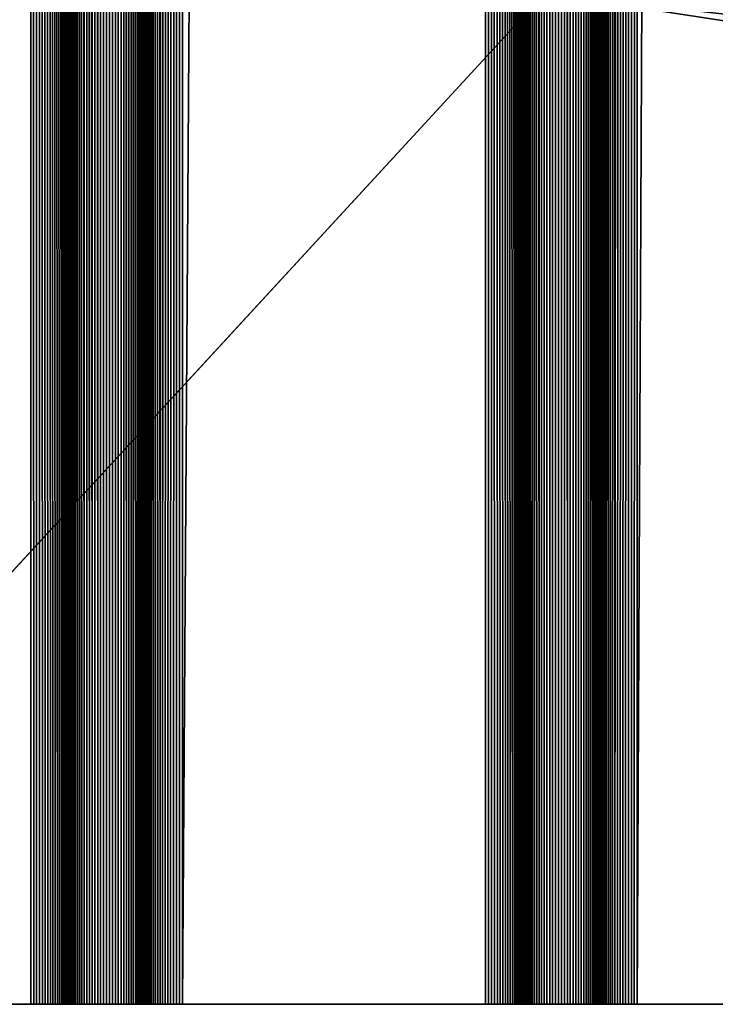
# Model space of a CAD drawing. Extents: x -226 to 226, y -900 to 900.
# Tile 2 of 256: x -218 to -204, y -900 to -881. Entities that reach past the tile are written whole.
import ezdxf

# ---------------------------------------------------------------- set-up
doc = ezdxf.new("R2010")
doc.units = 0
doc.header["$LTSCALE"] = 65.185185
for name, color, linetype in [('363', 7, 'CONTINUOUS'), ('455', 7, 'CONTINUOUS'), ('456', 7, 'CONTINUOUS'), ('457', 7, 'CONTINUOUS'), ('458', 7, 'CONTINUOUS'), ('459', 7, 'CONTINUOUS'), ('460', 7, 'CONTINUOUS'), ('461', 7, 'CONTINUOUS'), ('462', 7, 'CONTINUOUS'), ('463', 7, 'CONTINUOUS'), ('464', 7, 'CONTINUOUS'), ('465', 7, 'CONTINUOUS'), ('466', 7, 'CONTINUOUS'), ('467', 7, 'CONTINUOUS'), ('475', 7, 'CONTINUOUS')]:
    doc.layers.add(name, color=color, linetype=linetype)

msp = doc.modelspace()

# ---------------------------------------------------------------- linework, layer by layer
at = {"layer": '363', "color": 7, "linetype": 'CONTINUOUS'}
for points in [[(-226, -900), (-226, 900), (-207.585, -880), (-226, -900)], [(-76, -900), (-226, -900), (-207.585, -880), (-76, -900)], [(-181.5, -883), (-76, -900), (-207.585, -880), (-181.5, -883)], [(-181.5, -880), (-181.5, -883), (-207.585, -880), (-181.5, -880)]]:
    msp.add_3dface(points, dxfattribs=at)
at = {"layer": '455', "color": 7, "linetype": 'CONTINUOUS'}
for points in [[(-205.75, -900, 1.9), (-201.75, -900, 1.9), (-201.75, 0, 1.9), (-205.75, -900, 1.9)], [(-205.75, -900, 1.9), (-201.75, 0, 1.9), (-205.75, 0, 1.9), (-205.75, -900, 1.9)]]:
    msp.add_3dface(points, dxfattribs=at)
at = {"layer": '456', "color": 7, "linetype": 'CONTINUOUS'}
for points in [[(-206.5, -900, 2.65), (-206.498, -900, 2.591), (-206.5, 0, 2.65), (-206.5, -900, 2.65)], [(-206.491, -900, 2.533), (-206.479, -900, 2.475), (-206.5, 0, 2.65), (-206.491, -900, 2.533)], [(-206.498, -900, 2.591), (-206.491, -900, 2.533), (-206.5, 0, 2.65), (-206.498, -900, 2.591)], [(-206.479, -900, 2.475), (-206.463, -900, 2.418), (-206.5, 0, 2.65), (-206.479, -900, 2.475)], [(-206.463, -900, 2.418), (-206.443, -900, 2.363), (-206.5, 0, 2.65), (-206.463, -900, 2.418)], [(-206.443, -900, 2.363), (-206.418, -900, 2.31), (-206.5, 0, 2.65), (-206.443, -900, 2.363)], [(-206.418, -900, 2.31), (-206.389, -900, 2.258), (-206.5, 0, 2.65), (-206.418, -900, 2.31)], [(-206.389, -900, 2.258), (-206.357, -900, 2.209), (-206.5, 0, 2.65), (-206.389, -900, 2.258)], [(-206.357, -900, 2.209), (-206.32, -900, 2.163), (-206.5, 0, 2.65), (-206.357, -900, 2.209)], [(-206.32, -900, 2.163), (-206.28, -900, 2.12), (-206.5, 0, 2.65), (-206.32, -900, 2.163)], [(-206.28, -900, 2.12), (-206.237, -900, 2.08), (-206.5, 0, 2.65), (-206.28, -900, 2.12)], [(-206.237, -900, 2.08), (-206.191, -900, 2.043), (-206.5, 0, 2.65), (-206.237, -900, 2.08)], [(-206.191, -900, 2.043), (-205.75, 0, 1.9), (-206.5, 0, 2.65), (-206.191, -900, 2.043)], [(-206.142, -900, 2.011), (-205.75, 0, 1.9), (-206.191, -900, 2.043), (-206.142, -900, 2.011)], [(-206.09, -900, 1.982), (-205.75, 0, 1.9), (-206.142, -900, 2.011), (-206.09, -900, 1.982)], [(-206.037, -900, 1.957), (-205.75, 0, 1.9), (-206.09, -900, 1.982), (-206.037, -900, 1.957)], [(-205.982, -900, 1.937), (-205.75, 0, 1.9), (-206.037, -900, 1.957), (-205.982, -900, 1.937)], [(-205.925, -900, 1.921), (-205.75, 0, 1.9), (-205.982, -900, 1.937), (-205.925, -900, 1.921)], [(-205.867, -900, 1.909), (-205.75, 0, 1.9), (-205.925, -900, 1.921), (-205.867, -900, 1.909)], [(-205.809, -900, 1.902), (-205.75, 0, 1.9), (-205.867, -900, 1.909), (-205.809, -900, 1.902)], [(-205.75, -900, 1.9), (-205.75, 0, 1.9), (-205.809, -900, 1.902), (-205.75, -900, 1.9)]]:
    msp.add_3dface(points, dxfattribs=at)
at = {"layer": '457', "color": 7, "linetype": 'CONTINUOUS'}
for points in [[(-206.5, -900, 6.15), (-206.5, -900, 2.65), (-206.5, 0, 2.65), (-206.5, -900, 6.15)], [(-206.5, -900, 6.15), (-206.5, 0, 2.65), (-206.5, 0, 6.15), (-206.5, -900, 6.15)]]:
    msp.add_3dface(points, dxfattribs=at)
at = {"layer": '458', "color": 7, "linetype": 'CONTINUOUS'}
for points in [[(-207.737, 900, 6.72), (-208, 0, 6.15), (-207.691, -900, 6.757), (-207.737, 900, 6.72)], [(-207.691, -900, 6.757), (-207.691, 900, 6.757), (-207.737, 900, 6.72), (-207.691, -900, 6.757)], [(-207.691, -900, 6.757), (-207.642, -900, 6.789), (-207.691, 900, 6.757), (-207.691, -900, 6.757)], [(-207.642, -900, 6.789), (-207.642, 900, 6.789), (-207.691, 900, 6.757), (-207.642, -900, 6.789)], [(-207.642, -900, 6.789), (-207.59, -900, 6.818), (-207.642, 900, 6.789), (-207.642, -900, 6.789)], [(-207.59, -900, 6.818), (-207.59, 900, 6.818), (-207.642, 900, 6.789), (-207.59, -900, 6.818)], [(-207.59, -900, 6.818), (-207.537, -900, 6.843), (-207.59, 900, 6.818), (-207.59, -900, 6.818)], [(-207.537, -900, 6.843), (-207.537, 900, 6.843), (-207.59, 900, 6.818), (-207.537, -900, 6.843)], [(-207.537, -900, 6.843), (-207.482, -900, 6.863), (-207.537, 900, 6.843), (-207.537, -900, 6.843)], [(-207.482, -900, 6.863), (-207.482, 900, 6.863), (-207.537, 900, 6.843), (-207.482, -900, 6.863)], [(-207.482, -900, 6.863), (-207.425, -900, 6.879), (-207.482, 900, 6.863), (-207.482, -900, 6.863)], [(-207.425, -900, 6.879), (-207.425, 900, 6.879), (-207.482, 900, 6.863), (-207.425, -900, 6.879)], [(-207.425, -900, 6.879), (-207.367, -900, 6.891), (-207.425, 900, 6.879), (-207.425, -900, 6.879)], [(-207.367, -900, 6.891), (-207.367, 900, 6.891), (-207.425, 900, 6.879), (-207.367, -900, 6.891)], [(-207.367, -900, 6.891), (-207.309, -900, 6.898), (-207.367, 900, 6.891), (-207.367, -900, 6.891)], [(-207.309, -900, 6.898), (-207.309, 900, 6.898), (-207.367, 900, 6.891), (-207.309, -900, 6.898)], [(-207.309, -900, 6.898), (-207.25, -900, 6.9), (-207.309, 900, 6.898), (-207.309, -900, 6.898)], [(-207.25, -900, 6.9), (-207.25, 900, 6.9), (-207.309, 900, 6.898), (-207.25, -900, 6.9)], [(-207.25, -900, 6.9), (-207.191, -900, 6.898), (-207.25, 900, 6.9), (-207.25, -900, 6.9)], [(-207.191, -900, 6.898), (-207.191, 900, 6.898), (-207.25, 900, 6.9), (-207.191, -900, 6.898)], [(-207.191, -900, 6.898), (-207.133, -900, 6.891), (-207.191, 900, 6.898), (-207.191, -900, 6.898)], [(-207.133, -900, 6.891), (-207.133, 900, 6.891), (-207.191, 900, 6.898), (-207.133, -900, 6.891)], [(-207.133, -900, 6.891), (-207.075, -900, 6.879), (-207.133, 900, 6.891), (-207.133, -900, 6.891)], [(-207.075, -900, 6.879), (-207.075, 900, 6.879), (-207.133, 900, 6.891), (-207.075, -900, 6.879)], [(-207.075, -900, 6.879), (-207.018, -900, 6.863), (-207.075, 900, 6.879), (-207.075, -900, 6.879)], [(-207.018, -900, 6.863), (-207.018, 900, 6.863), (-207.075, 900, 6.879), (-207.018, -900, 6.863)], [(-207.018, -900, 6.863), (-206.963, -900, 6.843), (-207.018, 900, 6.863), (-207.018, -900, 6.863)], [(-206.963, -900, 6.843), (-206.963, 900, 6.843), (-207.018, 900, 6.863), (-206.963, -900, 6.843)], [(-206.963, -900, 6.843), (-206.91, -900, 6.818), (-206.963, 900, 6.843), (-206.963, -900, 6.843)], [(-206.91, -900, 6.818), (-206.91, 900, 6.818), (-206.963, 900, 6.843), (-206.91, -900, 6.818)], [(-206.91, -900, 6.818), (-206.858, -900, 6.789), (-206.91, 900, 6.818), (-206.91, -900, 6.818)], [(-206.858, -900, 6.789), (-206.858, 900, 6.789), (-206.91, 900, 6.818), (-206.858, -900, 6.789)], [(-206.858, -900, 6.789), (-206.809, -900, 6.757), (-206.858, 900, 6.789), (-206.858, -900, 6.789)], [(-206.809, -900, 6.757), (-206.809, 900, 6.757), (-206.858, 900, 6.789), (-206.809, -900, 6.757)], [(-206.809, -900, 6.757), (-206.763, -900, 6.72), (-206.809, 900, 6.757), (-206.809, -900, 6.757)], [(-206.763, -900, 6.72), (-206.5, 0, 6.15), (-206.809, 900, 6.757), (-206.763, -900, 6.72)], [(-208, -900, 6.15), (-207.998, -900, 6.209), (-208, 0, 6.15), (-208, -900, 6.15)], [(-207.991, -900, 6.267), (-207.979, -900, 6.325), (-208, 0, 6.15), (-207.991, -900, 6.267)], [(-207.998, -900, 6.209), (-207.991, -900, 6.267), (-208, 0, 6.15), (-207.998, -900, 6.209)], [(-207.979, -900, 6.325), (-207.963, -900, 6.382), (-208, 0, 6.15), (-207.979, -900, 6.325)], [(-207.963, -900, 6.382), (-207.943, -900, 6.437), (-208, 0, 6.15), (-207.963, -900, 6.382)], [(-207.943, -900, 6.437), (-207.918, -900, 6.49), (-208, 0, 6.15), (-207.943, -900, 6.437)], [(-207.918, -900, 6.49), (-207.889, -900, 6.542), (-208, 0, 6.15), (-207.918, -900, 6.49)], [(-207.889, -900, 6.542), (-207.857, -900, 6.591), (-208, 0, 6.15), (-207.889, -900, 6.542)], [(-207.857, -900, 6.591), (-207.82, -900, 6.637), (-208, 0, 6.15), (-207.857, -900, 6.591)], [(-207.82, -900, 6.637), (-207.78, -900, 6.68), (-208, 0, 6.15), (-207.82, -900, 6.637)], [(-207.78, -900, 6.68), (-207.737, -900, 6.72), (-208, 0, 6.15), (-207.78, -900, 6.68)], [(-207.737, -900, 6.72), (-207.691, -900, 6.757), (-208, 0, 6.15), (-207.737, -900, 6.72)], [(-206.72, -900, 6.68), (-206.5, 0, 6.15), (-206.763, -900, 6.72), (-206.72, -900, 6.68)], [(-206.68, -900, 6.637), (-206.5, 0, 6.15), (-206.72, -900, 6.68), (-206.68, -900, 6.637)], [(-206.643, -900, 6.591), (-206.5, 0, 6.15), (-206.68, -900, 6.637), (-206.643, -900, 6.591)], [(-206.611, -900, 6.542), (-206.5, 0, 6.15), (-206.643, -900, 6.591), (-206.611, -900, 6.542)], [(-206.582, -900, 6.49), (-206.5, 0, 6.15), (-206.611, -900, 6.542), (-206.582, -900, 6.49)], [(-206.557, -900, 6.437), (-206.5, 0, 6.15), (-206.582, -900, 6.49), (-206.557, -900, 6.437)], [(-206.537, -900, 6.382), (-206.5, 0, 6.15), (-206.557, -900, 6.437), (-206.537, -900, 6.382)], [(-206.521, -900, 6.325), (-206.5, 0, 6.15), (-206.537, -900, 6.382), (-206.521, -900, 6.325)], [(-206.509, -900, 6.267), (-206.5, 0, 6.15), (-206.521, -900, 6.325), (-206.509, -900, 6.267)], [(-206.502, -900, 6.209), (-206.5, 0, 6.15), (-206.509, -900, 6.267), (-206.502, -900, 6.209)], [(-206.5, -900, 6.15), (-206.5, 0, 6.15), (-206.502, -900, 6.209), (-206.5, -900, 6.15)]]:
    msp.add_3dface(points, dxfattribs=at)
at = {"layer": '459', "color": 7, "linetype": 'CONTINUOUS'}
for points in [[(-208, -900, 2.65), (-208, -900, 6.15), (-208, 0, 6.15), (-208, -900, 2.65)], [(-208, -900, 2.65), (-208, 0, 6.15), (-208, 0, 2.65), (-208, -900, 2.65)]]:
    msp.add_3dface(points, dxfattribs=at)
at = {"layer": '460', "color": 7, "linetype": 'CONTINUOUS'}
for points in [[(-208.75, -900, 1.9), (-208.691, -900, 1.902), (-208.75, 0, 1.9), (-208.75, -900, 1.9)], [(-208.633, -900, 1.909), (-208.575, -900, 1.921), (-208.75, 0, 1.9), (-208.633, -900, 1.909)], [(-208.691, -900, 1.902), (-208.633, -900, 1.909), (-208.75, 0, 1.9), (-208.691, -900, 1.902)], [(-208.575, -900, 1.921), (-208.518, -900, 1.937), (-208.75, 0, 1.9), (-208.575, -900, 1.921)], [(-208.518, -900, 1.937), (-208.463, -900, 1.957), (-208.75, 0, 1.9), (-208.518, -900, 1.937)], [(-208.463, -900, 1.957), (-208.41, -900, 1.982), (-208.75, 0, 1.9), (-208.463, -900, 1.957)], [(-208.41, -900, 1.982), (-208.358, -900, 2.011), (-208.75, 0, 1.9), (-208.41, -900, 1.982)], [(-208.358, -900, 2.011), (-208.309, -900, 2.043), (-208.75, 0, 1.9), (-208.358, -900, 2.011)], [(-208.309, -900, 2.043), (-208.263, -900, 2.08), (-208.75, 0, 1.9), (-208.309, -900, 2.043)], [(-208.263, -900, 2.08), (-208.22, -900, 2.12), (-208.75, 0, 1.9), (-208.263, -900, 2.08)], [(-208.22, -900, 2.12), (-208.18, -900, 2.163), (-208.75, 0, 1.9), (-208.22, -900, 2.12)], [(-208.18, -900, 2.163), (-208.143, -900, 2.209), (-208.75, 0, 1.9), (-208.18, -900, 2.163)], [(-208.143, -900, 2.209), (-208, 0, 2.65), (-208.75, 0, 1.9), (-208.143, -900, 2.209)], [(-208.111, -900, 2.258), (-208, 0, 2.65), (-208.143, -900, 2.209), (-208.111, -900, 2.258)], [(-208.082, -900, 2.31), (-208, 0, 2.65), (-208.111, -900, 2.258), (-208.082, -900, 2.31)], [(-208.057, -900, 2.363), (-208, 0, 2.65), (-208.082, -900, 2.31), (-208.057, -900, 2.363)], [(-208.037, -900, 2.418), (-208, 0, 2.65), (-208.057, -900, 2.363), (-208.037, -900, 2.418)], [(-208.021, -900, 2.475), (-208, 0, 2.65), (-208.037, -900, 2.418), (-208.021, -900, 2.475)], [(-208.009, -900, 2.533), (-208, 0, 2.65), (-208.021, -900, 2.475), (-208.009, -900, 2.533)], [(-208.002, -900, 2.591), (-208, 0, 2.65), (-208.009, -900, 2.533), (-208.002, -900, 2.591)], [(-208, -900, 2.65), (-208, 0, 2.65), (-208.002, -900, 2.591), (-208, -900, 2.65)]]:
    msp.add_3dface(points, dxfattribs=at)
at = {"layer": '461', "color": 7, "linetype": 'CONTINUOUS'}
for points in [[(-214.75, -900, 1.9), (-208.75, -900, 1.9), (-208.75, 0, 1.9), (-214.75, -900, 1.9)], [(-214.75, -900, 1.9), (-208.75, 0, 1.9), (-214.75, 0, 1.9), (-214.75, -900, 1.9)]]:
    msp.add_3dface(points, dxfattribs=at)
at = {"layer": '462', "color": 7, "linetype": 'CONTINUOUS'}
for points in [[(-215.5, -900, 2.65), (-215.498, -900, 2.591), (-215.5, 0, 2.65), (-215.5, -900, 2.65)], [(-215.491, -900, 2.533), (-215.479, -900, 2.475), (-215.5, 0, 2.65), (-215.491, -900, 2.533)], [(-215.498, -900, 2.591), (-215.491, -900, 2.533), (-215.5, 0, 2.65), (-215.498, -900, 2.591)], [(-215.479, -900, 2.475), (-215.463, -900, 2.418), (-215.5, 0, 2.65), (-215.479, -900, 2.475)], [(-215.463, -900, 2.418), (-215.443, -900, 2.363), (-215.5, 0, 2.65), (-215.463, -900, 2.418)], [(-215.443, -900, 2.363), (-215.418, -900, 2.31), (-215.5, 0, 2.65), (-215.443, -900, 2.363)], [(-215.418, -900, 2.31), (-215.389, -900, 2.258), (-215.5, 0, 2.65), (-215.418, -900, 2.31)], [(-215.389, -900, 2.258), (-215.357, -900, 2.209), (-215.5, 0, 2.65), (-215.389, -900, 2.258)], [(-215.357, -900, 2.209), (-215.32, -900, 2.163), (-215.5, 0, 2.65), (-215.357, -900, 2.209)], [(-215.32, -900, 2.163), (-215.28, -900, 2.12), (-215.5, 0, 2.65), (-215.32, -900, 2.163)], [(-215.28, -900, 2.12), (-215.237, -900, 2.08), (-215.5, 0, 2.65), (-215.28, -900, 2.12)], [(-215.237, -900, 2.08), (-215.191, -900, 2.043), (-215.5, 0, 2.65), (-215.237, -900, 2.08)], [(-215.191, -900, 2.043), (-214.75, 0, 1.9), (-215.5, 0, 2.65), (-215.191, -900, 2.043)], [(-215.142, -900, 2.011), (-214.75, 0, 1.9), (-215.191, -900, 2.043), (-215.142, -900, 2.011)], [(-215.09, -900, 1.982), (-214.75, 0, 1.9), (-215.142, -900, 2.011), (-215.09, -900, 1.982)], [(-215.037, -900, 1.957), (-214.75, 0, 1.9), (-215.09, -900, 1.982), (-215.037, -900, 1.957)], [(-214.982, -900, 1.937), (-214.75, 0, 1.9), (-215.037, -900, 1.957), (-214.982, -900, 1.937)], [(-214.925, -900, 1.921), (-214.75, 0, 1.9), (-214.982, -900, 1.937), (-214.925, -900, 1.921)], [(-214.867, -900, 1.909), (-214.75, 0, 1.9), (-214.925, -900, 1.921), (-214.867, -900, 1.909)], [(-214.809, -900, 1.902), (-214.75, 0, 1.9), (-214.867, -900, 1.909), (-214.809, -900, 1.902)], [(-214.75, -900, 1.9), (-214.75, 0, 1.9), (-214.809, -900, 1.902), (-214.75, -900, 1.9)]]:
    msp.add_3dface(points, dxfattribs=at)
at = {"layer": '463', "color": 7, "linetype": 'CONTINUOUS'}
for points in [[(-215.5, -900, 6.15), (-215.5, -900, 2.65), (-215.5, 0, 2.65), (-215.5, -900, 6.15)], [(-215.5, -900, 6.15), (-215.5, 0, 2.65), (-215.5, 0, 6.15), (-215.5, -900, 6.15)]]:
    msp.add_3dface(points, dxfattribs=at)
at = {"layer": '464', "color": 7, "linetype": 'CONTINUOUS'}
for points in [[(-216.737, 900, 6.72), (-217, 0, 6.15), (-216.691, -900, 6.757), (-216.737, 900, 6.72)], [(-216.691, -900, 6.757), (-216.691, 900, 6.757), (-216.737, 900, 6.72), (-216.691, -900, 6.757)], [(-216.691, -900, 6.757), (-216.642, -900, 6.789), (-216.691, 900, 6.757), (-216.691, -900, 6.757)], [(-216.642, -900, 6.789), (-216.642, 900, 6.789), (-216.691, 900, 6.757), (-216.642, -900, 6.789)], [(-216.642, -900, 6.789), (-216.59, -900, 6.818), (-216.642, 900, 6.789), (-216.642, -900, 6.789)], [(-216.59, -900, 6.818), (-216.59, 900, 6.818), (-216.642, 900, 6.789), (-216.59, -900, 6.818)], [(-216.59, -900, 6.818), (-216.537, -900, 6.843), (-216.59, 900, 6.818), (-216.59, -900, 6.818)], [(-216.537, -900, 6.843), (-216.537, 900, 6.843), (-216.59, 900, 6.818), (-216.537, -900, 6.843)], [(-216.537, -900, 6.843), (-216.482, -900, 6.863), (-216.537, 900, 6.843), (-216.537, -900, 6.843)], [(-216.482, -900, 6.863), (-216.482, 900, 6.863), (-216.537, 900, 6.843), (-216.482, -900, 6.863)], [(-216.482, -900, 6.863), (-216.425, -900, 6.879), (-216.482, 900, 6.863), (-216.482, -900, 6.863)], [(-216.425, -900, 6.879), (-216.425, 900, 6.879), (-216.482, 900, 6.863), (-216.425, -900, 6.879)], [(-216.425, -900, 6.879), (-216.367, -900, 6.891), (-216.425, 900, 6.879), (-216.425, -900, 6.879)], [(-216.367, -900, 6.891), (-216.367, 900, 6.891), (-216.425, 900, 6.879), (-216.367, -900, 6.891)], [(-216.367, -900, 6.891), (-216.309, -900, 6.898), (-216.367, 900, 6.891), (-216.367, -900, 6.891)], [(-216.309, -900, 6.898), (-216.309, 900, 6.898), (-216.367, 900, 6.891), (-216.309, -900, 6.898)], [(-216.309, -900, 6.898), (-216.25, -900, 6.9), (-216.309, 900, 6.898), (-216.309, -900, 6.898)], [(-216.25, -900, 6.9), (-216.25, 900, 6.9), (-216.309, 900, 6.898), (-216.25, -900, 6.9)], [(-216.25, -900, 6.9), (-216.191, -900, 6.898), (-216.25, 900, 6.9), (-216.25, -900, 6.9)], [(-216.191, -900, 6.898), (-216.191, 900, 6.898), (-216.25, 900, 6.9), (-216.191, -900, 6.898)], [(-216.191, -900, 6.898), (-216.133, -900, 6.891), (-216.191, 900, 6.898), (-216.191, -900, 6.898)], [(-216.133, -900, 6.891), (-216.133, 900, 6.891), (-216.191, 900, 6.898), (-216.133, -900, 6.891)], [(-216.133, -900, 6.891), (-216.075, -900, 6.879), (-216.133, 900, 6.891), (-216.133, -900, 6.891)], [(-216.075, -900, 6.879), (-216.075, 900, 6.879), (-216.133, 900, 6.891), (-216.075, -900, 6.879)], [(-216.075, -900, 6.879), (-216.018, -900, 6.863), (-216.075, 900, 6.879), (-216.075, -900, 6.879)], [(-216.018, -900, 6.863), (-216.018, 900, 6.863), (-216.075, 900, 6.879), (-216.018, -900, 6.863)], [(-216.018, -900, 6.863), (-215.963, -900, 6.843), (-216.018, 900, 6.863), (-216.018, -900, 6.863)], [(-215.963, -900, 6.843), (-215.963, 900, 6.843), (-216.018, 900, 6.863), (-215.963, -900, 6.843)], [(-215.963, -900, 6.843), (-215.91, -900, 6.818), (-215.963, 900, 6.843), (-215.963, -900, 6.843)], [(-215.91, -900, 6.818), (-215.91, 900, 6.818), (-215.963, 900, 6.843), (-215.91, -900, 6.818)], [(-215.91, -900, 6.818), (-215.858, -900, 6.789), (-215.91, 900, 6.818), (-215.91, -900, 6.818)], [(-215.858, -900, 6.789), (-215.858, 900, 6.789), (-215.91, 900, 6.818), (-215.858, -900, 6.789)], [(-215.858, -900, 6.789), (-215.809, -900, 6.757), (-215.858, 900, 6.789), (-215.858, -900, 6.789)], [(-215.809, -900, 6.757), (-215.809, 900, 6.757), (-215.858, 900, 6.789), (-215.809, -900, 6.757)], [(-215.809, -900, 6.757), (-215.763, -900, 6.72), (-215.809, 900, 6.757), (-215.809, -900, 6.757)], [(-215.763, -900, 6.72), (-215.5, 0, 6.15), (-215.809, 900, 6.757), (-215.763, -900, 6.72)], [(-217, -900, 6.15), (-216.998, -900, 6.209), (-217, 0, 6.15), (-217, -900, 6.15)], [(-216.991, -900, 6.267), (-216.979, -900, 6.325), (-217, 0, 6.15), (-216.991, -900, 6.267)], [(-216.998, -900, 6.209), (-216.991, -900, 6.267), (-217, 0, 6.15), (-216.998, -900, 6.209)], [(-216.979, -900, 6.325), (-216.963, -900, 6.382), (-217, 0, 6.15), (-216.979, -900, 6.325)], [(-216.963, -900, 6.382), (-216.943, -900, 6.437), (-217, 0, 6.15), (-216.963, -900, 6.382)], [(-216.943, -900, 6.437), (-216.918, -900, 6.49), (-217, 0, 6.15), (-216.943, -900, 6.437)], [(-216.918, -900, 6.49), (-216.889, -900, 6.542), (-217, 0, 6.15), (-216.918, -900, 6.49)], [(-216.889, -900, 6.542), (-216.857, -900, 6.591), (-217, 0, 6.15), (-216.889, -900, 6.542)], [(-216.857, -900, 6.591), (-216.82, -900, 6.637), (-217, 0, 6.15), (-216.857, -900, 6.591)], [(-216.82, -900, 6.637), (-216.78, -900, 6.68), (-217, 0, 6.15), (-216.82, -900, 6.637)], [(-216.78, -900, 6.68), (-216.737, -900, 6.72), (-217, 0, 6.15), (-216.78, -900, 6.68)], [(-216.737, -900, 6.72), (-216.691, -900, 6.757), (-217, 0, 6.15), (-216.737, -900, 6.72)], [(-215.72, -900, 6.68), (-215.5, 0, 6.15), (-215.763, -900, 6.72), (-215.72, -900, 6.68)], [(-215.68, -900, 6.637), (-215.5, 0, 6.15), (-215.72, -900, 6.68), (-215.68, -900, 6.637)], [(-215.643, -900, 6.591), (-215.5, 0, 6.15), (-215.68, -900, 6.637), (-215.643, -900, 6.591)], [(-215.611, -900, 6.542), (-215.5, 0, 6.15), (-215.643, -900, 6.591), (-215.611, -900, 6.542)], [(-215.582, -900, 6.49), (-215.5, 0, 6.15), (-215.611, -900, 6.542), (-215.582, -900, 6.49)], [(-215.557, -900, 6.437), (-215.5, 0, 6.15), (-215.582, -900, 6.49), (-215.557, -900, 6.437)], [(-215.537, -900, 6.382), (-215.5, 0, 6.15), (-215.557, -900, 6.437), (-215.537, -900, 6.382)], [(-215.521, -900, 6.325), (-215.5, 0, 6.15), (-215.537, -900, 6.382), (-215.521, -900, 6.325)], [(-215.509, -900, 6.267), (-215.5, 0, 6.15), (-215.521, -900, 6.325), (-215.509, -900, 6.267)], [(-215.502, -900, 6.209), (-215.5, 0, 6.15), (-215.509, -900, 6.267), (-215.502, -900, 6.209)], [(-215.5, -900, 6.15), (-215.5, 0, 6.15), (-215.502, -900, 6.209), (-215.5, -900, 6.15)]]:
    msp.add_3dface(points, dxfattribs=at)
at = {"layer": '465', "color": 7, "linetype": 'CONTINUOUS'}
for points in [[(-217, -900, 2.65), (-217, -900, 6.15), (-217, 0, 6.15), (-217, -900, 2.65)], [(-217, -900, 2.65), (-217, 0, 6.15), (-217, 0, 2.65), (-217, -900, 2.65)]]:
    msp.add_3dface(points, dxfattribs=at)
at = {"layer": '466', "color": 7, "linetype": 'CONTINUOUS'}
for points in [[(-217.75, -900, 1.9), (-217.691, -900, 1.902), (-217.75, 0, 1.9), (-217.75, -900, 1.9)], [(-217.633, -900, 1.909), (-217.575, -900, 1.921), (-217.75, 0, 1.9), (-217.633, -900, 1.909)], [(-217.691, -900, 1.902), (-217.633, -900, 1.909), (-217.75, 0, 1.9), (-217.691, -900, 1.902)], [(-217.575, -900, 1.921), (-217.518, -900, 1.937), (-217.75, 0, 1.9), (-217.575, -900, 1.921)], [(-217.518, -900, 1.937), (-217.463, -900, 1.957), (-217.75, 0, 1.9), (-217.518, -900, 1.937)], [(-217.463, -900, 1.957), (-217.41, -900, 1.982), (-217.75, 0, 1.9), (-217.463, -900, 1.957)], [(-217.41, -900, 1.982), (-217.358, -900, 2.011), (-217.75, 0, 1.9), (-217.41, -900, 1.982)], [(-217.358, -900, 2.011), (-217.309, -900, 2.043), (-217.75, 0, 1.9), (-217.358, -900, 2.011)], [(-217.309, -900, 2.043), (-217.263, -900, 2.08), (-217.75, 0, 1.9), (-217.309, -900, 2.043)], [(-217.263, -900, 2.08), (-217.22, -900, 2.12), (-217.75, 0, 1.9), (-217.263, -900, 2.08)], [(-217.22, -900, 2.12), (-217.18, -900, 2.163), (-217.75, 0, 1.9), (-217.22, -900, 2.12)], [(-217.18, -900, 2.163), (-217.143, -900, 2.209), (-217.75, 0, 1.9), (-217.18, -900, 2.163)], [(-217.143, -900, 2.209), (-217, 0, 2.65), (-217.75, 0, 1.9), (-217.143, -900, 2.209)], [(-217.111, -900, 2.258), (-217, 0, 2.65), (-217.143, -900, 2.209), (-217.111, -900, 2.258)], [(-217.082, -900, 2.31), (-217, 0, 2.65), (-217.111, -900, 2.258), (-217.082, -900, 2.31)], [(-217.057, -900, 2.363), (-217, 0, 2.65), (-217.082, -900, 2.31), (-217.057, -900, 2.363)], [(-217.037, -900, 2.418), (-217, 0, 2.65), (-217.057, -900, 2.363), (-217.037, -900, 2.418)], [(-217.021, -900, 2.475), (-217, 0, 2.65), (-217.037, -900, 2.418), (-217.021, -900, 2.475)], [(-217.009, -900, 2.533), (-217, 0, 2.65), (-217.021, -900, 2.475), (-217.009, -900, 2.533)], [(-217.002, -900, 2.591), (-217, 0, 2.65), (-217.009, -900, 2.533), (-217.002, -900, 2.591)], [(-217, -900, 2.65), (-217, 0, 2.65), (-217.002, -900, 2.591), (-217, -900, 2.65)]]:
    msp.add_3dface(points, dxfattribs=at)
at = {"layer": '467', "color": 7, "linetype": 'CONTINUOUS'}
for points in [[(-221.75, -900, 1.9), (-217.75, -900, 1.9), (-217.75, 0, 1.9), (-221.75, -900, 1.9)], [(-221.75, -900, 1.9), (-217.75, 0, 1.9), (-221.75, 0, 1.9), (-221.75, -900, 1.9)]]:
    msp.add_3dface(points, dxfattribs=at)
at = {"layer": '475', "color": 7, "linetype": 'CONTINUOUS'}
for points in [[(-226, -900, 1.9), (-226, -900), (-76, -900), (-226, -900, 1.9)], [(-224.75, -900, 1.9), (-226, -900, 1.9), (-76, -900), (-224.75, -900, 1.9)], [(-224.691, -900, 1.902), (-224.75, -900, 1.9), (-76, -900), (-224.691, -900, 1.902)], [(-224.633, -900, 1.909), (-224.691, -900, 1.902), (-76, -900), (-224.633, -900, 1.909)], [(-224.575, -900, 1.921), (-224.633, -900, 1.909), (-76, -900), (-224.575, -900, 1.921)], [(-221.75, -900, 1.9), (-224.575, -900, 1.921), (-76, -900), (-221.75, -900, 1.9)], [(-217.75, -900, 1.9), (-221.75, -900, 1.9), (-76, -900), (-217.75, -900, 1.9)], [(-217.691, -900, 1.902), (-217.75, -900, 1.9), (-76, -900), (-217.691, -900, 1.902)], [(-217.633, -900, 1.909), (-217.691, -900, 1.902), (-76, -900), (-217.633, -900, 1.909)], [(-217.575, -900, 1.921), (-217.633, -900, 1.909), (-76, -900), (-217.575, -900, 1.921)], [(-76, -900), (-214.75, -900, 1.9), (-217.575, -900, 1.921), (-76, -900)], [(-217.518, -900, 1.937), (-217.575, -900, 1.921), (-214.75, -900, 1.9), (-217.518, -900, 1.937)], [(-217.463, -900, 1.957), (-217.518, -900, 1.937), (-214.75, -900, 1.9), (-217.463, -900, 1.957)], [(-217.41, -900, 1.982), (-217.463, -900, 1.957), (-214.75, -900, 1.9), (-217.41, -900, 1.982)], [(-217.358, -900, 2.011), (-217.41, -900, 1.982), (-214.809, -900, 1.902), (-217.358, -900, 2.011)], [(-214.809, -900, 1.902), (-217.41, -900, 1.982), (-214.75, -900, 1.9), (-214.809, -900, 1.902)], [(-217.309, -900, 2.043), (-217.358, -900, 2.011), (-214.809, -900, 1.902), (-217.309, -900, 2.043)], [(-217.263, -900, 2.08), (-217.309, -900, 2.043), (-214.809, -900, 1.902), (-217.263, -900, 2.08)], [(-217.22, -900, 2.12), (-217.263, -900, 2.08), (-214.809, -900, 1.902), (-217.22, -900, 2.12)], [(-217.18, -900, 2.163), (-217.22, -900, 2.12), (-214.809, -900, 1.902), (-217.18, -900, 2.163)], [(-217.143, -900, 2.209), (-217.18, -900, 2.163), (-214.867, -900, 1.909), (-217.143, -900, 2.209)], [(-214.867, -900, 1.909), (-217.18, -900, 2.163), (-214.809, -900, 1.902), (-214.867, -900, 1.909)], [(-217.111, -900, 2.258), (-217.143, -900, 2.209), (-214.867, -900, 1.909), (-217.111, -900, 2.258)], [(-217.082, -900, 2.31), (-217.111, -900, 2.258), (-214.867, -900, 1.909), (-217.082, -900, 2.31)], [(-217.057, -900, 2.363), (-217.082, -900, 2.31), (-214.925, -900, 1.921), (-217.057, -900, 2.363)], [(-214.925, -900, 1.921), (-217.082, -900, 2.31), (-214.867, -900, 1.909), (-214.925, -900, 1.921)], [(-217.037, -900, 2.418), (-217.057, -900, 2.363), (-214.925, -900, 1.921), (-217.037, -900, 2.418)], [(-217.021, -900, 2.475), (-217.037, -900, 2.418), (-214.925, -900, 1.921), (-217.021, -900, 2.475)], [(-217.009, -900, 2.533), (-217.021, -900, 2.475), (-214.982, -900, 1.937), (-217.009, -900, 2.533)], [(-214.982, -900, 1.937), (-217.021, -900, 2.475), (-214.925, -900, 1.921), (-214.982, -900, 1.937)], [(-217.002, -900, 2.591), (-217.009, -900, 2.533), (-214.982, -900, 1.937), (-217.002, -900, 2.591)], [(-217, -900, 2.65), (-217.002, -900, 2.591), (-214.982, -900, 1.937), (-217, -900, 2.65)], [(-217, -900, 6.15), (-217, -900, 2.65), (-215.443, -900, 2.363), (-217, -900, 6.15)], [(-215.443, -900, 2.363), (-217, -900, 2.65), (-215.418, -900, 2.31), (-215.443, -900, 2.363)], [(-215.418, -900, 2.31), (-217, -900, 2.65), (-215.389, -900, 2.258), (-215.418, -900, 2.31)], [(-215.389, -900, 2.258), (-217, -900, 2.65), (-215.357, -900, 2.209), (-215.389, -900, 2.258)], [(-215.357, -900, 2.209), (-217, -900, 2.65), (-215.32, -900, 2.163), (-215.357, -900, 2.209)], [(-215.32, -900, 2.163), (-217, -900, 2.65), (-215.28, -900, 2.12), (-215.32, -900, 2.163)], [(-215.28, -900, 2.12), (-217, -900, 2.65), (-215.237, -900, 2.08), (-215.28, -900, 2.12)], [(-215.237, -900, 2.08), (-217, -900, 2.65), (-215.191, -900, 2.043), (-215.237, -900, 2.08)], [(-215.191, -900, 2.043), (-217, -900, 2.65), (-215.142, -900, 2.011), (-215.191, -900, 2.043)], [(-215.142, -900, 2.011), (-217, -900, 2.65), (-215.09, -900, 1.982), (-215.142, -900, 2.011)], [(-215.09, -900, 1.982), (-217, -900, 2.65), (-215.037, -900, 1.957), (-215.09, -900, 1.982)], [(-215.037, -900, 1.957), (-217, -900, 2.65), (-214.982, -900, 1.937), (-215.037, -900, 1.957)], [(-216.998, -900, 6.209), (-217, -900, 6.15), (-215.443, -900, 2.363), (-216.998, -900, 6.209)], [(-216.991, -900, 6.267), (-216.998, -900, 6.209), (-215.443, -900, 2.363), (-216.991, -900, 6.267)], [(-216.979, -900, 6.325), (-216.991, -900, 6.267), (-215.443, -900, 2.363), (-216.979, -900, 6.325)], [(-216.963, -900, 6.382), (-216.979, -900, 6.325), (-215.443, -900, 2.363), (-216.963, -900, 6.382)], [(-216.943, -900, 6.437), (-216.963, -900, 6.382), (-215.463, -900, 2.418), (-216.943, -900, 6.437)], [(-215.463, -900, 2.418), (-216.963, -900, 6.382), (-215.443, -900, 2.363), (-215.463, -900, 2.418)], [(-216.918, -900, 6.49), (-216.943, -900, 6.437), (-215.463, -900, 2.418), (-216.918, -900, 6.49)], [(-216.889, -900, 6.542), (-216.918, -900, 6.49), (-215.463, -900, 2.418), (-216.889, -900, 6.542)], [(-216.857, -900, 6.591), (-216.889, -900, 6.542), (-215.463, -900, 2.418), (-216.857, -900, 6.591)], [(-216.82, -900, 6.637), (-216.857, -900, 6.591), (-215.463, -900, 2.418), (-216.82, -900, 6.637)], [(-216.78, -900, 6.68), (-216.82, -900, 6.637), (-215.463, -900, 2.418), (-216.78, -900, 6.68)], [(-216.737, -900, 6.72), (-216.78, -900, 6.68), (-215.463, -900, 2.418), (-216.737, -900, 6.72)], [(-215.463, -900, 2.418), (-215.479, -900, 2.475), (-216.737, -900, 6.72), (-215.463, -900, 2.418)], [(-216.691, -900, 6.757), (-216.737, -900, 6.72), (-215.479, -900, 2.475), (-216.691, -900, 6.757)], [(-216.642, -900, 6.789), (-216.691, -900, 6.757), (-215.479, -900, 2.475), (-216.642, -900, 6.789)], [(-216.59, -900, 6.818), (-216.642, -900, 6.789), (-215.479, -900, 2.475), (-216.59, -900, 6.818)], [(-216.537, -900, 6.843), (-216.59, -900, 6.818), (-215.479, -900, 2.475), (-216.537, -900, 6.843)], [(-216.482, -900, 6.863), (-216.537, -900, 6.843), (-215.479, -900, 2.475), (-216.482, -900, 6.863)], [(-216.425, -900, 6.879), (-216.482, -900, 6.863), (-215.479, -900, 2.475), (-216.425, -900, 6.879)], [(-216.367, -900, 6.891), (-216.425, -900, 6.879), (-215.479, -900, 2.475), (-216.367, -900, 6.891)], [(-216.309, -900, 6.898), (-216.367, -900, 6.891), (-215.491, -900, 2.533), (-216.309, -900, 6.898)], [(-215.491, -900, 2.533), (-216.367, -900, 6.891), (-215.479, -900, 2.475), (-215.491, -900, 2.533)], [(-216.25, -900, 6.9), (-216.309, -900, 6.898), (-215.491, -900, 2.533), (-216.25, -900, 6.9)], [(-216.191, -900, 6.898), (-216.25, -900, 6.9), (-215.491, -900, 2.533), (-216.191, -900, 6.898)], [(-216.133, -900, 6.891), (-216.191, -900, 6.898), (-215.491, -900, 2.533), (-216.133, -900, 6.891)], [(-216.075, -900, 6.879), (-216.133, -900, 6.891), (-215.491, -900, 2.533), (-216.075, -900, 6.879)], [(-216.018, -900, 6.863), (-216.075, -900, 6.879), (-215.491, -900, 2.533), (-216.018, -900, 6.863)], [(-215.963, -900, 6.843), (-216.018, -900, 6.863), (-215.498, -900, 2.591), (-215.963, -900, 6.843)], [(-215.498, -900, 2.591), (-216.018, -900, 6.863), (-215.491, -900, 2.533), (-215.498, -900, 2.591)], [(-215.91, -900, 6.818), (-215.963, -900, 6.843), (-215.498, -900, 2.591), (-215.91, -900, 6.818)], [(-215.858, -900, 6.789), (-215.91, -900, 6.818), (-215.498, -900, 2.591), (-215.858, -900, 6.789)], [(-215.809, -900, 6.757), (-215.858, -900, 6.789), (-215.498, -900, 2.591), (-215.809, -900, 6.757)], [(-215.763, -900, 6.72), (-215.809, -900, 6.757), (-215.498, -900, 2.591), (-215.763, -900, 6.72)], [(-215.72, -900, 6.68), (-215.763, -900, 6.72), (-215.498, -900, 2.591), (-215.72, -900, 6.68)], [(-215.68, -900, 6.637), (-215.72, -900, 6.68), (-215.498, -900, 2.591), (-215.68, -900, 6.637)], [(-215.643, -900, 6.591), (-215.68, -900, 6.637), (-215.5, -900, 2.65), (-215.643, -900, 6.591)], [(-215.5, -900, 2.65), (-215.68, -900, 6.637), (-215.498, -900, 2.591), (-215.5, -900, 2.65)], [(-215.611, -900, 6.542), (-215.643, -900, 6.591), (-215.5, -900, 2.65), (-215.611, -900, 6.542)], [(-215.582, -900, 6.49), (-215.611, -900, 6.542), (-215.5, -900, 2.65), (-215.582, -900, 6.49)], [(-215.557, -900, 6.437), (-215.582, -900, 6.49), (-215.5, -900, 2.65), (-215.557, -900, 6.437)], [(-215.537, -900, 6.382), (-215.557, -900, 6.437), (-215.5, -900, 2.65), (-215.537, -900, 6.382)], [(-215.521, -900, 6.325), (-215.537, -900, 6.382), (-215.5, -900, 2.65), (-215.521, -900, 6.325)], [(-215.509, -900, 6.267), (-215.521, -900, 6.325), (-215.5, -900, 2.65), (-215.509, -900, 6.267)], [(-215.502, -900, 6.209), (-215.509, -900, 6.267), (-215.5, -900, 2.65), (-215.502, -900, 6.209)], [(-215.5, -900, 6.15), (-215.502, -900, 6.209), (-215.5, -900, 2.65), (-215.5, -900, 6.15)], [(-208.75, -900, 1.9), (-214.75, -900, 1.9), (-76, -900), (-208.75, -900, 1.9)], [(-208.691, -900, 1.902), (-208.75, -900, 1.9), (-76, -900), (-208.691, -900, 1.902)], [(-208.633, -900, 1.909), (-208.691, -900, 1.902), (-76, -900), (-208.633, -900, 1.909)], [(-208.575, -900, 1.921), (-208.633, -900, 1.909), (-76, -900), (-208.575, -900, 1.921)], [(-76, -900), (-205.75, -900, 1.9), (-208.575, -900, 1.921), (-76, -900)], [(-208.518, -900, 1.937), (-208.575, -900, 1.921), (-205.75, -900, 1.9), (-208.518, -900, 1.937)], [(-208.463, -900, 1.957), (-208.518, -900, 1.937), (-205.75, -900, 1.9), (-208.463, -900, 1.957)], [(-208.41, -900, 1.982), (-208.463, -900, 1.957), (-205.75, -900, 1.9), (-208.41, -900, 1.982)], [(-208.358, -900, 2.011), (-208.41, -900, 1.982), (-205.809, -900, 1.902), (-208.358, -900, 2.011)], [(-205.809, -900, 1.902), (-208.41, -900, 1.982), (-205.75, -900, 1.9), (-205.809, -900, 1.902)], [(-208.309, -900, 2.043), (-208.358, -900, 2.011), (-205.809, -900, 1.902), (-208.309, -900, 2.043)], [(-208.263, -900, 2.08), (-208.309, -900, 2.043), (-205.809, -900, 1.902), (-208.263, -900, 2.08)], [(-208.22, -900, 2.12), (-208.263, -900, 2.08), (-205.809, -900, 1.902), (-208.22, -900, 2.12)], [(-208.18, -900, 2.163), (-208.22, -900, 2.12), (-205.809, -900, 1.902), (-208.18, -900, 2.163)], [(-208.143, -900, 2.209), (-208.18, -900, 2.163), (-205.867, -900, 1.909), (-208.143, -900, 2.209)], [(-205.867, -900, 1.909), (-208.18, -900, 2.163), (-205.809, -900, 1.902), (-205.867, -900, 1.909)], [(-208.111, -900, 2.258), (-208.143, -900, 2.209), (-205.867, -900, 1.909), (-208.111, -900, 2.258)], [(-208.082, -900, 2.31), (-208.111, -900, 2.258), (-205.867, -900, 1.909), (-208.082, -900, 2.31)], [(-208.057, -900, 2.363), (-208.082, -900, 2.31), (-205.925, -900, 1.921), (-208.057, -900, 2.363)], [(-205.925, -900, 1.921), (-208.082, -900, 2.31), (-205.867, -900, 1.909), (-205.925, -900, 1.921)], [(-208.037, -900, 2.418), (-208.057, -900, 2.363), (-205.925, -900, 1.921), (-208.037, -900, 2.418)], [(-208.021, -900, 2.475), (-208.037, -900, 2.418), (-205.925, -900, 1.921), (-208.021, -900, 2.475)], [(-208.009, -900, 2.533), (-208.021, -900, 2.475), (-205.982, -900, 1.937), (-208.009, -900, 2.533)], [(-205.982, -900, 1.937), (-208.021, -900, 2.475), (-205.925, -900, 1.921), (-205.982, -900, 1.937)], [(-208.002, -900, 2.591), (-208.009, -900, 2.533), (-205.982, -900, 1.937), (-208.002, -900, 2.591)], [(-208, -900, 2.65), (-208.002, -900, 2.591), (-205.982, -900, 1.937), (-208, -900, 2.65)], [(-208, -900, 6.15), (-208, -900, 2.65), (-206.443, -900, 2.363), (-208, -900, 6.15)], [(-206.443, -900, 2.363), (-208, -900, 2.65), (-206.418, -900, 2.31), (-206.443, -900, 2.363)], [(-206.418, -900, 2.31), (-208, -900, 2.65), (-206.389, -900, 2.258), (-206.418, -900, 2.31)], [(-206.389, -900, 2.258), (-208, -900, 2.65), (-206.357, -900, 2.209), (-206.389, -900, 2.258)], [(-206.357, -900, 2.209), (-208, -900, 2.65), (-206.32, -900, 2.163), (-206.357, -900, 2.209)], [(-206.32, -900, 2.163), (-208, -900, 2.65), (-206.28, -900, 2.12), (-206.32, -900, 2.163)], [(-206.28, -900, 2.12), (-208, -900, 2.65), (-206.237, -900, 2.08), (-206.28, -900, 2.12)], [(-206.237, -900, 2.08), (-208, -900, 2.65), (-206.191, -900, 2.043), (-206.237, -900, 2.08)], [(-206.191, -900, 2.043), (-208, -900, 2.65), (-206.142, -900, 2.011), (-206.191, -900, 2.043)], [(-206.142, -900, 2.011), (-208, -900, 2.65), (-206.09, -900, 1.982), (-206.142, -900, 2.011)], [(-206.09, -900, 1.982), (-208, -900, 2.65), (-206.037, -900, 1.957), (-206.09, -900, 1.982)], [(-206.037, -900, 1.957), (-208, -900, 2.65), (-205.982, -900, 1.937), (-206.037, -900, 1.957)], [(-207.998, -900, 6.209), (-208, -900, 6.15), (-206.443, -900, 2.363), (-207.998, -900, 6.209)], [(-207.991, -900, 6.267), (-207.998, -900, 6.209), (-206.443, -900, 2.363), (-207.991, -900, 6.267)], [(-207.979, -900, 6.325), (-207.991, -900, 6.267), (-206.443, -900, 2.363), (-207.979, -900, 6.325)], [(-207.963, -900, 6.382), (-207.979, -900, 6.325), (-206.443, -900, 2.363), (-207.963, -900, 6.382)], [(-207.943, -900, 6.437), (-207.963, -900, 6.382), (-206.463, -900, 2.418), (-207.943, -900, 6.437)], [(-206.463, -900, 2.418), (-207.963, -900, 6.382), (-206.443, -900, 2.363), (-206.463, -900, 2.418)], [(-207.918, -900, 6.49), (-207.943, -900, 6.437), (-206.463, -900, 2.418), (-207.918, -900, 6.49)], [(-207.889, -900, 6.542), (-207.918, -900, 6.49), (-206.463, -900, 2.418), (-207.889, -900, 6.542)], [(-207.857, -900, 6.591), (-207.889, -900, 6.542), (-206.463, -900, 2.418), (-207.857, -900, 6.591)], [(-207.82, -900, 6.637), (-207.857, -900, 6.591), (-206.463, -900, 2.418), (-207.82, -900, 6.637)], [(-207.78, -900, 6.68), (-207.82, -900, 6.637), (-206.463, -900, 2.418), (-207.78, -900, 6.68)], [(-207.737, -900, 6.72), (-207.78, -900, 6.68), (-206.463, -900, 2.418), (-207.737, -900, 6.72)], [(-206.463, -900, 2.418), (-206.479, -900, 2.475), (-207.737, -900, 6.72), (-206.463, -900, 2.418)], [(-207.691, -900, 6.757), (-207.737, -900, 6.72), (-206.479, -900, 2.475), (-207.691, -900, 6.757)], [(-207.642, -900, 6.789), (-207.691, -900, 6.757), (-206.479, -900, 2.475), (-207.642, -900, 6.789)], [(-207.59, -900, 6.818), (-207.642, -900, 6.789), (-206.479, -900, 2.475), (-207.59, -900, 6.818)], [(-207.537, -900, 6.843), (-207.59, -900, 6.818), (-206.479, -900, 2.475), (-207.537, -900, 6.843)], [(-207.482, -900, 6.863), (-207.537, -900, 6.843), (-206.479, -900, 2.475), (-207.482, -900, 6.863)], [(-207.425, -900, 6.879), (-207.482, -900, 6.863), (-206.479, -900, 2.475), (-207.425, -900, 6.879)], [(-207.367, -900, 6.891), (-207.425, -900, 6.879), (-206.479, -900, 2.475), (-207.367, -900, 6.891)], [(-207.309, -900, 6.898), (-207.367, -900, 6.891), (-206.491, -900, 2.533), (-207.309, -900, 6.898)], [(-206.491, -900, 2.533), (-207.367, -900, 6.891), (-206.479, -900, 2.475), (-206.491, -900, 2.533)], [(-207.25, -900, 6.9), (-207.309, -900, 6.898), (-206.491, -900, 2.533), (-207.25, -900, 6.9)], [(-207.191, -900, 6.898), (-207.25, -900, 6.9), (-206.491, -900, 2.533), (-207.191, -900, 6.898)], [(-207.133, -900, 6.891), (-207.191, -900, 6.898), (-206.491, -900, 2.533), (-207.133, -900, 6.891)], [(-207.075, -900, 6.879), (-207.133, -900, 6.891), (-206.491, -900, 2.533), (-207.075, -900, 6.879)], [(-207.018, -900, 6.863), (-207.075, -900, 6.879), (-206.491, -900, 2.533), (-207.018, -900, 6.863)], [(-206.963, -900, 6.843), (-207.018, -900, 6.863), (-206.498, -900, 2.591), (-206.963, -900, 6.843)], [(-206.498, -900, 2.591), (-207.018, -900, 6.863), (-206.491, -900, 2.533), (-206.498, -900, 2.591)], [(-206.91, -900, 6.818), (-206.963, -900, 6.843), (-206.498, -900, 2.591), (-206.91, -900, 6.818)], [(-206.858, -900, 6.789), (-206.91, -900, 6.818), (-206.498, -900, 2.591), (-206.858, -900, 6.789)], [(-206.809, -900, 6.757), (-206.858, -900, 6.789), (-206.498, -900, 2.591), (-206.809, -900, 6.757)], [(-206.763, -900, 6.72), (-206.809, -900, 6.757), (-206.498, -900, 2.591), (-206.763, -900, 6.72)], [(-206.72, -900, 6.68), (-206.763, -900, 6.72), (-206.498, -900, 2.591), (-206.72, -900, 6.68)], [(-206.68, -900, 6.637), (-206.72, -900, 6.68), (-206.498, -900, 2.591), (-206.68, -900, 6.637)], [(-206.643, -900, 6.591), (-206.68, -900, 6.637), (-206.5, -900, 2.65), (-206.643, -900, 6.591)], [(-206.5, -900, 2.65), (-206.68, -900, 6.637), (-206.498, -900, 2.591), (-206.5, -900, 2.65)], [(-206.611, -900, 6.542), (-206.643, -900, 6.591), (-206.5, -900, 2.65), (-206.611, -900, 6.542)], [(-206.582, -900, 6.49), (-206.611, -900, 6.542), (-206.5, -900, 2.65), (-206.582, -900, 6.49)], [(-206.557, -900, 6.437), (-206.582, -900, 6.49), (-206.5, -900, 2.65), (-206.557, -900, 6.437)], [(-206.537, -900, 6.382), (-206.557, -900, 6.437), (-206.5, -900, 2.65), (-206.537, -900, 6.382)], [(-206.521, -900, 6.325), (-206.537, -900, 6.382), (-206.5, -900, 2.65), (-206.521, -900, 6.325)], [(-206.509, -900, 6.267), (-206.521, -900, 6.325), (-206.5, -900, 2.65), (-206.509, -900, 6.267)], [(-206.502, -900, 6.209), (-206.509, -900, 6.267), (-206.5, -900, 2.65), (-206.502, -900, 6.209)], [(-206.5, -900, 6.15), (-206.502, -900, 6.209), (-206.5, -900, 2.65), (-206.5, -900, 6.15)], [(-201.75, -900, 1.9), (-205.75, -900, 1.9), (-76, -900), (-201.75, -900, 1.9)]]:
    msp.add_3dface(points, dxfattribs=at)

doc.saveas('drawing.dxf')
